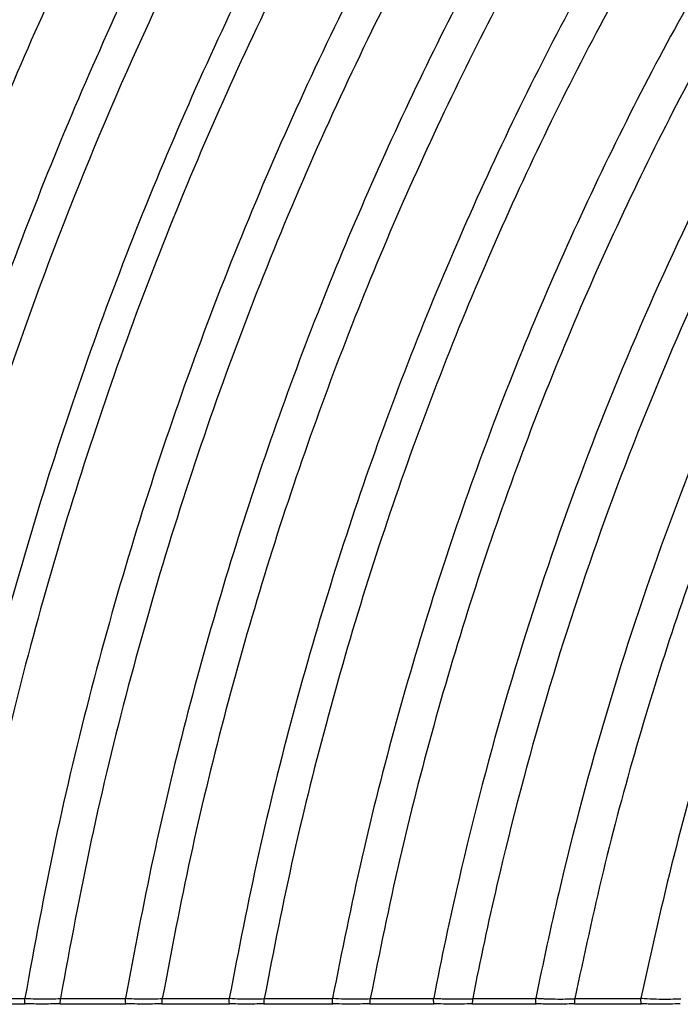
# Model space of a CAD drawing. Header units: millimetres. Extents: x 105 to 2940, y 116 to 1558.
# Tile 3 of 38: x 552 to 673, y 116 to 297. Entities that reach past the tile are written whole.
import ezdxf

# ---------------------------------------------------------------- set-up
doc = ezdxf.new("R2010")
doc.units = ezdxf.units.MM

msp = doc.modelspace()

# ---------------------------------------------------------------- linework, layer by layer
at = {"color": 7, "linetype": 'Continuous', "lineweight": 25}
for p, q in [((539.638, 115.91), (552.782, 115.91)), ((539.698, 116.91), (552.725, 116.91)), ((559.195, 115.91), (571.302, 115.91)), ((559.253, 116.88), (559.255, 116.91)), ((559.255, 116.91), (571.242, 116.91)), ((571.242, 116.91), (571.244, 116.934)), ((577.939, 115.91), (590.374, 115.91)), ((577.999, 116.878), (578.001, 116.91)), ((578.001, 116.91), (590.308, 116.91)), ((590.308, 116.91), (590.31, 116.938)), ((596.67, 115.91), (609.365, 115.91)), ((596.737, 116.873), (596.74, 116.91)), ((596.74, 116.91), (609.296, 116.91)), ((609.296, 116.91), (609.299, 116.94)), ((616.174, 115.91), (627.96, 115.91)), ((616.243, 116.87), (616.246, 116.91)), ((616.246, 116.91), (627.889, 116.91)), ((634.993, 115.91), (646.758, 115.91)), ((635.068, 116.91), (646.679, 116.91)), ((653.766, 115.91), (666.09, 115.91)), ((653.844, 116.862), (653.848, 116.91)), ((653.848, 116.91), (666.007, 116.91)), ((666.007, 116.91), (666.012, 116.948))]:
    msp.add_line(p, q, dxfattribs=at)
at = {"color": 7, "linetype": 'Continuous', "lineweight": 25, "flags": 128}
msp.add_lwpolyline([(616.239, 116.87), (616.239, 116.87), (616.243, 116.87)], dxfattribs=at)
at = {"color": 7, "linetype": 'Continuous', "lineweight": 25}
for points, knots in [([(569.745, 476.765), (564.03, 469.009), (552.509, 453.374), (536.288, 428.89), (520.747, 403.443), (506.034, 376.994), (492.186, 349.592), (479.274, 321.26), (467.691, 292.859), (457.385, 264.491), (448.301, 236.241), (440.176, 207.321), (433.074, 177.756), (426.929, 147.59), (423.784, 127.188), (422.203, 116.924)], [0, 0, 0, 0, 0.0735243, 0.1482254, 0.224082, 0.3010712, 0.3791721, 0.4583708, 0.5386606, 0.6132186, 0.6886981, 0.7651055, 0.8424495, 0.9207433, 1, 1, 1, 1]), ([(574.56, 476.695), (568.816, 468.963), (557.235, 453.372), (540.927, 428.944), (525.297, 403.542), (510.496, 377.127), (496.563, 349.746), (483.569, 321.425), (471.91, 293.025), (461.535, 264.646), (452.39, 236.379), (444.208, 207.432), (437.058, 177.833), (430.871, 147.625), (427.706, 127.19), (426.114, 116.91)], [0, 0, 0, 0, 0.0734496, 0.1480898, 0.2238987, 0.3008538, 0.3789337, 0.458124, 0.5384177, 0.6129902, 0.6884943, 0.7649366, 0.8423261, 0.9206762, 1, 1, 1, 1]), ([(592.494, 476.765), (587.36, 470.088), (577.017, 456.636), (562.315, 435.622), (548.116, 413.825), (534.536, 391.208), (521.601, 367.805), (509.361, 343.633), (497.861, 318.713), (486.969, 292.654), (476.776, 265.447), (467.381, 237.086), (458.975, 208.012), (451.627, 178.252), (445.271, 147.854), (442.023, 127.278), (440.389, 116.923)], [0, 0, 0, 0, 0.0639426, 0.1288411, 0.1946785, 0.2614411, 0.3291126, 0.3976793, 0.4671322, 0.5374666, 0.612095, 0.6876953, 0.7642747, 0.8418425, 0.9204132, 1, 1, 1, 1]), ([(599.34, 476.699), (594.169, 470.054), (583.746, 456.662), (568.928, 435.725), (554.612, 413.992), (540.914, 391.426), (527.863, 368.06), (515.509, 343.911), (503.899, 319.001), (492.901, 292.938), (482.606, 265.714), (473.115, 237.322), (464.622, 208.204), (457.199, 178.387), (450.778, 147.92), (447.499, 127.291), (445.849, 116.91)], [0, 0, 0, 0, 0.0638396, 0.1286518, 0.1944188, 0.2611267, 0.3287596, 0.3973031, 0.4667477, 0.5370887, 0.6117395, 0.6873781, 0.7640119, 0.8416506, 0.9203088, 1, 1, 1, 1]), ([(615.832, 476.765), (610.562, 470.195), (599.937, 456.952), (584.819, 436.201), (570.199, 414.622), (556.198, 392.173), (542.847, 368.889), (530.2, 344.787), (518.306, 319.89), (507.031, 293.805), (496.473, 266.522), (486.735, 238.037), (478.02, 208.791), (470.402, 178.812), (463.814, 148.153), (460.453, 127.381), (458.761, 116.925)], [0, 0, 0, 0, 0.0635774, 0.1281704, 0.1937589, 0.260328, 0.3278627, 0.3963473, 0.4657712, 0.536129, 0.6108368, 0.6865727, 0.7633448, 0.8411634, 0.9200437, 1, 1, 1, 1]), ([(622.99, 476.691), (620.372, 473.539), (601.363, 450.242), (567.818, 403.206), (527.274, 329.559), (494.303, 248.3), (474.615, 176.122), (466.535, 131.197), (464.38, 116.91)], [0.9078831, 0.9078831, 0.9078831, 0.9078831, 0.910714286, 0.928571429, 0.946428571, 0.964285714, 0.982142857, 0.990306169, 0.990306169, 0.990306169, 0.990306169]), ([(640.852, 476.765), (635.429, 470.321), (624.49, 457.323), (608.905, 436.883), (593.809, 415.56), (579.329, 393.311), (565.503, 370.168), (552.391, 346.15), (540.043, 321.28), (528.916, 296.473), (518.946, 271.832), (510.069, 247.446), (501.966, 222.452), (494.663, 196.873), (488.215, 170.726), (482.567, 144.049), (479.6, 126.005), (478.108, 116.928)], [0, 0, 0, 0, 0.0631458, 0.1273798, 0.1926763, 0.259018, 0.3263909, 0.3947783, 0.4641677, 0.5345524, 0.5986018, 0.663454, 0.7291147, 0.79559, 0.8628888, 0.9310226, 1, 1, 1, 1]), ([(647.085, 476.675), (641.626, 470.266), (630.61, 457.334), (614.91, 436.979), (599.697, 415.728), (585.098, 393.535), (571.154, 370.434), (557.925, 346.443), (545.464, 321.585), (534.231, 296.776), (524.165, 272.121), (515.201, 247.71), (507.018, 222.68), (499.641, 197.053), (493.13, 170.85), (487.426, 144.106), (484.431, 126.013), (482.924, 116.91)], [0, 0, 0, 0, 0.0630323, 0.1271723, 0.1923926, 0.258675, 0.3260055, 0.3943676, 0.4637481, 0.5341399, 0.5982093, 0.6630942, 0.7288004, 0.7953343, 0.8627047, 0.9309238, 1, 1, 1, 1]), ([(665.083, 476.765), (660.087, 471.122), (650.009, 459.742), (635.544, 441.871), (621.454, 423.24), (607.837, 403.813), (594.805, 383.737), (582.394, 363.035), (570.629, 341.737), (559.478, 319.737), (548.908, 296.894), (538.976, 273.214), (529.738, 248.705), (521.301, 223.543), (513.695, 197.751), (506.981, 171.349), (501.103, 144.378), (498.021, 126.117), (496.47, 116.928)], [0, 0, 0, 0, 0.0561068, 0.1131575, 0.1711243, 0.22999, 0.2897428, 0.3492826, 0.409657, 0.4708571, 0.532878, 0.5970088, 0.6619938, 0.7278392, 0.7945521, 0.8621418, 0.9306213, 1, 1, 1, 1]), ([(673.062, 476.676), (668.022, 471.076), (657.854, 459.78), (643.25, 442.019), (629.016, 423.482), (615.254, 404.133), (602.076, 384.117), (589.52, 363.459), (577.614, 342.188), (566.324, 320.198), (555.62, 297.349), (545.559, 273.648), (536.198, 249.101), (527.648, 223.885), (519.94, 198.024), (513.136, 171.539), (507.179, 144.47), (504.059, 126.137), (502.488, 116.91)], [0, 0, 0, 0, 0.0559586, 0.1128859, 0.1707506, 0.2295339, 0.2892231, 0.3487191, 0.4090683, 0.4702611, 0.5322923, 0.5964517, 0.6614834, 0.7273933, 0.7941893, 0.8618808, 0.9304811, 1, 1, 1, 1]), ([(689.896, 476.765), (684.757, 471.258), (674.385, 460.142), (659.467, 442.618), (644.907, 424.283), (630.813, 405.096), (617.303, 385.204), (604.418, 364.632), (592.189, 343.408), (580.583, 321.428), (569.571, 298.553), (559.215, 274.787), (549.575, 250.139), (540.766, 224.786), (532.825, 198.753), (525.815, 172.061), (519.68, 144.754), (516.472, 126.247), (514.856, 116.929)], [0, 0, 0, 0, 0.0556228, 0.1122716, 0.1699077, 0.2285072, 0.2880551, 0.3474535, 0.4077464, 0.4689234, 0.5309785, 0.5952024, 0.660339, 0.7263942, 0.7933765, 0.861296, 0.9301669, 1, 1, 1, 1]), ([(698.349, 476.667), (685.577, 463.506), (657.532, 432.004), (617.292, 376.229), (579.678, 308.825), (548.875, 234.214), (530.621, 168.936), (523.02, 128.784), (521.082, 116.91)], [0.896336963, 0.896336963, 0.896336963, 0.896336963, 0.910714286, 0.928571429, 0.946428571, 0.964285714, 0.982142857, 0.989504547, 0.989504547, 0.989504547, 0.989504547]), ([(716.515, 476.765), (711.221, 471.419), (700.523, 460.619), (685.104, 443.509), (670.012, 425.53), (655.373, 406.63), (641.313, 386.961), (627.88, 366.545), (615.112, 345.412), (602.978, 323.459), (591.45, 300.547), (580.597, 276.679), (570.487, 251.865), (561.242, 226.283), (552.905, 199.961), (545.548, 172.92), (539.113, 145.209), (535.757, 126.404), (534.066, 116.932)], [0, 0, 0, 0, 0.0550317, 0.1111928, 0.1684341, 0.2267185, 0.2860255, 0.345257, 0.405454, 0.4666051, 0.5287024, 0.5930392, 0.6583583, 0.7246653, 0.7919703, 0.8602843, 0.9296232, 1, 1, 1, 1]), ([(724.36, 476.65), (719.022, 471.357), (708.231, 460.658), (692.667, 443.682), (677.419, 425.818), (662.619, 407.015), (648.396, 387.42), (634.799, 367.059), (621.869, 345.96), (609.576, 324.022), (597.892, 301.104), (586.888, 277.211), (576.635, 252.351), (567.258, 226.704), (558.8, 200.297), (551.337, 173.154), (544.812, 145.322), (541.411, 126.428), (539.698, 116.91)], [0, 0, 0, 0, 0.054843, 0.1108487, 0.1679652, 0.226151, 0.285383, 0.3445626, 0.4047297, 0.4658729, 0.5279838, 0.5923564, 0.6577333, 0.72412, 0.7915268, 0.8599653, 0.9294518, 1, 1, 1, 1]), ([(743.194, 476.765), (737.74, 471.601), (726.708, 461.155), (710.769, 444.509), (695.12, 426.93), (679.896, 408.358), (665.245, 388.941), (651.218, 368.703), (637.862, 347.675), (625.15, 325.755), (613.056, 302.802), (601.655, 278.821), (591.026, 253.82), (581.299, 227.98), (572.525, 201.33), (564.783, 173.894), (558.018, 145.723), (554.5, 126.58), (552.727, 116.933)], [0, 0, 0, 0, 0.0543576, 0.1099576, 0.1667494, 0.2246822, 0.2837228, 0.3427709, 0.4028621, 0.4639861, 0.5261331, 0.5905987, 0.6561251, 0.7227172, 0.7903863, 0.8591451, 0.929011, 1, 1, 1, 1]), ([(752.626, 476.646), (747.116, 471.552), (735.967, 461.243), (719.847, 444.776), (704.001, 427.353), (688.569, 408.911), (673.705, 389.595), (659.463, 369.431), (645.893, 348.45), (632.97, 326.548), (620.668, 303.588), (609.067, 279.571), (598.246, 254.505), (588.341, 228.575), (579.405, 201.807), (571.522, 174.227), (564.634, 145.888), (561.058, 126.622), (559.255, 116.91)], [0, 0, 0, 0, 0.054108, 0.1094906, 0.1661087, 0.2239073, 0.282847, 0.3418262, 0.4018771, 0.4629909, 0.5251568, 0.5896712, 0.6552764, 0.721977, 0.7897844, 0.8587121, 0.9287783, 1, 1, 1, 1]), ([(770.659, 476.765), (765.032, 471.807), (753.639, 461.771), (737.147, 445.659), (720.9, 428.544), (705.038, 410.357), (689.731, 391.236), (675.042, 371.209), (661.025, 350.308), (647.662, 328.43), (635.477, 306.43), (624.428, 284.424), (614.461, 262.515), (605.203, 239.894), (596.701, 216.581), (588.989, 192.596), (582.133, 167.958), (576.081, 142.705), (572.865, 125.568), (571.244, 116.934)], [0, 0, 0, 0, 0.0536175, 0.1085478, 0.1648024, 0.2223214, 0.281054, 0.3398919, 0.3998606, 0.4609524, 0.5231566, 0.5796318, 0.6369888, 0.6952294, 0.75436, 0.8143905, 0.8753315, 0.9371975, 1, 1, 1, 1]), ([(780.83, 476.636), (775.138, 471.761), (763.612, 461.89), (746.915, 445.993), (730.448, 429.068), (714.35, 411.04), (698.793, 392.046), (683.853, 372.11), (669.583, 351.267), (655.969, 329.413), (643.548, 307.405), (632.278, 285.362), (622.107, 263.39), (612.658, 240.68), (603.978, 217.252), (596.105, 193.128), (589.105, 168.326), (582.93, 142.887), (579.652, 125.613), (578.001, 116.91)], [0, 0, 0, 0, 0.0533403, 0.1080054, 0.1640391, 0.2213889, 0.2799973, 0.338751, 0.3986706, 0.4597486, 0.5219748, 0.5784992, 0.6359333, 0.6942788, 0.7535419, 0.8137331, 0.8748635, 0.9369483, 1, 1, 1, 1]), ([(800.258, 476.765), (794.429, 472.053), (782.624, 462.51), (765.5, 447.042), (748.582, 430.495), (731.998, 412.782), (715.928, 394.035), (700.462, 374.274), (685.666, 353.535), (671.526, 331.715), (658.611, 309.673), (646.879, 287.535), (636.282, 265.414), (626.43, 242.501), (617.376, 218.815), (609.163, 194.381), (601.865, 169.217), (595.431, 143.367), (592.027, 125.795), (590.31, 116.938)], [0, 0, 0, 0, 0.0527998, 0.1069416, 0.1625092, 0.2195008, 0.2778494, 0.3364285, 0.3962464, 0.4572943, 0.5195639, 0.5761881, 0.6337788, 0.6923379, 0.7518713, 0.8123904, 0.8739074, 0.936439, 1, 1, 1, 1]), ([(810.426, 476.616), (809.031, 475.545), (801.749, 469.951), (788.738, 459.322), (771.66, 444.13), (754.832, 427.796), (738.312, 410.314), (722.298, 391.791), (706.876, 372.253), (692.114, 351.731), (678.001, 330.126), (665.102, 308.287), (653.38, 286.341), (642.785, 264.401), (632.932, 241.664), (623.87, 218.151), (615.647, 193.883), (608.333, 168.881), (601.881, 143.187), (598.463, 125.717), (596.74, 116.91)], [0, 0, 0, 0, 0.0123301, 0.0643641, 0.1177277, 0.1725072, 0.2287127, 0.2862784, 0.3440901, 0.4031415, 0.4634238, 0.52493, 0.5808746, 0.6377878, 0.6956719, 0.7545328, 0.8143819, 0.875232, 0.9370995, 1, 1, 1, 1]), ([(831.496, 476.765), (825.782, 472.596), (814.229, 464.168), (797.406, 450.43), (780.749, 435.675), (764.334, 419.797), (748.211, 402.803), (732.572, 384.792), (717.503, 365.789), (703.069, 345.824), (689.258, 324.799), (676.625, 303.539), (665.132, 282.167), (654.735, 260.795), (645.053, 238.638), (636.136, 215.717), (628.03, 192.053), (620.806, 167.663), (614.416, 142.591), (611.014, 125.538), (609.299, 116.94)], [0, 0, 0, 0, 0.0489522, 0.0989717, 0.1502754, 0.2029489, 0.2570041, 0.3123789, 0.3680019, 0.4248301, 0.4828566, 0.5420761, 0.5959541, 0.6507783, 0.7065516, 0.7632798, 0.8209748, 0.879649, 0.9393188, 1, 1, 1, 1]), ([(843.254, 476.605), (839.189, 473.779), (830.985, 468.074), (817.318, 457.773), (802.194, 445.519), (785.781, 430.986), (769.589, 415.364), (753.685, 398.637), (738.253, 380.908), (723.378, 362.198), (709.125, 342.538), (695.48, 321.831), (682.994, 300.888), (671.628, 279.833), (661.34, 258.771), (651.753, 236.933), (642.917, 214.337), (634.877, 191.004), (627.703, 166.95), (621.348, 142.218), (617.957, 125.393), (616.246, 116.91)], [0, 0, 0, 0, 0.0340322, 0.0686912, 0.1176242, 0.1678171, 0.2193549, 0.2722508, 0.3264443, 0.3808873, 0.4365172, 0.4933277, 0.5513146, 0.6040789, 0.6577773, 0.712413, 0.7679923, 0.8245265, 0.8820284, 0.9405144, 1, 1, 1, 1]), ([(864.387, 476.765), (851.79, 468.815), (825.305, 450.414), (785.817, 416.422), (746.552, 374.436), (710.259, 325.536), (678.149, 269.865), (651.419, 207.746), (635.917, 155.429), (629.307, 124.272), (627.893, 116.941)], [0.85870181, 0.85870181, 0.85870181, 0.85870181, 0.875, 0.89285714, 0.91071429, 0.92857143, 0.94642857, 0.96428571, 0.98214286, 0.98755908, 0.98755908, 0.98755908, 0.98755908]), ([(877.604, 476.595), (862.203, 467.364), (832.995, 447.661), (791.083, 411.658), (752.337, 370.314), (716.496, 322.135), (684.755, 267.251), (658.299, 205.971), (642.981, 154.512), (636.442, 123.947), (635.068, 116.91)], [0.8547345, 0.8547345, 0.8547345, 0.8547345, 0.875, 0.89285714, 0.91071429, 0.92857143, 0.94642857, 0.96428571, 0.98214286, 0.98741048, 0.98741048, 0.98741048, 0.98741048]), ([(900.943, 476.765), (880.464, 465.649), (846.109, 443.779), (799.593, 403.958), (761.685, 363.653), (726.574, 316.639), (695.43, 263.028), (669.415, 203.101), (654.406, 153.056), (647.986, 123.48), (646.683, 116.945)], [0.84714154, 0.84714154, 0.84714154, 0.84714154, 0.875, 0.89285714, 0.91071429, 0.92857143, 0.94642857, 0.96428571, 0.98214286, 0.98714014, 0.98714014, 0.98714014, 0.98714014]), ([(915.749, 476.569), (909.764, 473.438), (897.575, 467.061), (879.545, 456.298), (861.41, 444.388), (844.254, 431.879), (828.108, 418.929), (812.961, 405.678), (797.999, 391.422), (783.279, 376.146), (768.97, 359.941), (755.149, 342.825), (741.876, 324.823), (729.138, 305.842), (717.448, 286.625), (706.775, 267.282), (697.079, 247.913), (688.01, 227.807), (679.613, 206.979), (671.931, 185.447), (665.029, 163.223), (658.868, 140.345), (655.531, 124.768), (653.848, 116.91)], [0, 0, 0, 0, 0.0440095, 0.0896208, 0.1367538, 0.1853498, 0.2279094, 0.2715827, 0.3164506, 0.3625313, 0.4097751, 0.4572699, 0.5058356, 0.5554711, 0.606177, 0.6523542, 0.6993871, 0.7472802, 0.7960402, 0.8456784, 0.8962075, 0.9476426, 1, 1, 1, 1]), ([(944.15, 476.765), (939.13, 474.503), (928.905, 469.896), (913.643, 462.131), (898.162, 453.543), (882.567, 444.045), (866.931, 433.62), (851.549, 422.386), (836.476, 410.345), (821.739, 397.507), (807.176, 383.693), (792.839, 368.886), (778.894, 353.175), (765.416, 336.575), (752.461, 319.109), (740.017, 300.687), (728.065, 281.181), (716.688, 260.584), (705.971, 238.894), (696.059, 216.264), (687.01, 192.717), (678.921, 168.269), (671.749, 142.971), (667.937, 125.682), (666.012, 116.948)], [0, 0, 0, 0, 0.0349429, 0.0711846, 0.1086553, 0.1472962, 0.1870599, 0.2279117, 0.2681676, 0.3094828, 0.3519361, 0.395547, 0.4402697, 0.4852411, 0.5312382, 0.5782614, 0.6263129, 0.6764046, 0.7275731, 0.7798261, 0.8331758, 0.8876406, 0.9432406, 1, 1, 1, 1]), ([(552.782, 115.922), (552.777, 115.922), (552.762, 115.922), (552.743, 116.05), (552.728, 116.274), (552.721, 116.574), (552.724, 116.798), (552.725, 116.91)], [0, 0, 0, 0, 0.1439347, 0.3583682, 0.5722941, 0.7861442, 1, 1, 1, 1]), ([(552.727, 116.933), (552.727, 116.933), (553.039, 116.933), (554.099, 116.859), (555.684, 116.845), (557.496, 116.828), (558.74, 116.88), (559.25, 116.88), (559.25, 116.88)], [0, 0, 0, 0, 0.0000102, 0.1597372, 0.4622566, 0.7390724, 0.9999898, 1, 1, 1, 1]), ([(552.803, 115.944), (552.803, 115.943), (552.799, 115.93), (552.795, 115.923), (552.791, 115.916)], [0, 0, 0, 0, 0.1051631, 1, 1, 1, 1]), ([(559.175, 115.944), (558.611, 115.924), (557.475, 115.883), (555.698, 115.87), (554.134, 115.892), (553.158, 115.93), (552.803, 115.944)], [0, 0, 0, 0, 0.2670845, 0.537047, 0.8319634, 1, 1, 1, 1]), ([(559.175, 115.944), (559.176, 115.943), (559.179, 115.932), (559.182, 115.926), (559.185, 115.92)], [0, 0, 0, 0, 0.1323607, 1, 1, 1, 1]), ([(559.195, 115.924), (559.201, 115.922), (559.214, 115.917), (559.233, 116.035), (559.248, 116.251), (559.256, 116.545), (559.254, 116.768), (559.253, 116.88)], [0, 0, 0, 0, 0.1272546, 0.3458806, 0.5639818, 0.7819876, 1, 1, 1, 1]), ([(559.25, 116.88), (559.25, 116.88), (559.251, 116.88), (559.252, 116.88), (559.253, 116.88)], [0, 0, 0, 0, 0.0205929, 1, 1, 1, 1]), ([(571.302, 115.922), (571.296, 115.922), (571.28, 115.922), (571.26, 116.05), (571.245, 116.274), (571.237, 116.574), (571.24, 116.798), (571.242, 116.91)], [0, 0, 0, 0, 0.1442111, 0.3586096, 0.5724545, 0.7862255, 1, 1, 1, 1]), ([(571.244, 116.934), (571.244, 116.934), (571.568, 116.934), (572.665, 116.855), (574.307, 116.84), (576.183, 116.821), (577.469, 116.878), (577.995, 116.878), (577.995, 116.878)], [0, 0, 0, 0, 0.0000098, 0.1602504, 0.4625425, 0.7396081, 0.9999902, 1, 1, 1, 1]), ([(571.323, 115.944), (571.323, 115.943), (571.319, 115.93), (571.314, 115.923), (571.311, 115.916)], [0, 0, 0, 0, 0.1026465, 1, 1, 1, 1]), ([(577.918, 115.944), (577.335, 115.922), (576.161, 115.878), (574.322, 115.864), (572.702, 115.888), (571.691, 115.929), (571.323, 115.944)], [0, 0, 0, 0, 0.2666416, 0.5367877, 0.8313871, 1, 1, 1, 1]), ([(577.918, 115.944), (577.918, 115.943), (577.922, 115.933), (577.925, 115.926), (577.928, 115.92)], [0, 0, 0, 0, 0.1316967, 1, 1, 1, 1]), ([(577.939, 115.924), (577.944, 115.922), (577.958, 115.917), (577.978, 116.034), (577.994, 116.249), (578.002, 116.543), (578, 116.766), (577.999, 116.878)], [0, 0, 0, 0, 0.12619008, 0.34512738, 0.56350365, 0.7817476, 1, 1, 1, 1]), ([(577.995, 116.878), (577.995, 116.878), (577.995, 116.878), (577.995, 116.878), (577.996, 116.878), (577.997, 116.878), (577.999, 116.878)], [-0.0000000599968, -0.0000000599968, -0.0000000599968, -0.0000000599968, 0, 0, 0, 0.0000031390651, 0.0000031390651, 0.0000031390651, 0.0000031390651]), ([(590.374, 115.922), (590.368, 115.922), (590.35, 115.922), (590.328, 116.051), (590.311, 116.275), (590.302, 116.574), (590.306, 116.798), (590.308, 116.91)], [0, 0, 0, 0, 0.14501536, 0.35930519, 0.57294091, 0.78647083, 1, 1, 1, 1]), ([(590.31, 116.938), (590.31, 116.938), (590.615, 116.938), (591.647, 116.853), (593.215, 116.836), (595.006, 116.815), (596.234, 116.873), (596.733, 116.873), (596.733, 116.873)], [0, 0, 0, 0, 0.00001032, 0.15816908, 0.45912168, 0.74115556, 0.99998968, 1, 1, 1, 1]), ([(590.399, 115.944), (590.398, 115.943), (590.393, 115.93), (590.389, 115.922), (590.384, 115.916)], [0, 0, 0, 0, 0.0964032, 1, 1, 1, 1]), ([(596.646, 115.944), (596.095, 115.921), (594.978, 115.874), (593.232, 115.859), (591.695, 115.885), (590.745, 115.928), (590.399, 115.944)], [0, 0, 0, 0, 0.2663048, 0.5400282, 0.8319522, 1, 1, 1, 1]), ([(596.646, 115.944), (596.647, 115.943), (596.65, 115.933), (596.654, 115.926), (596.657, 115.921)], [0, 0, 0, 0, 0.1290945, 1, 1, 1, 1]), ([(596.67, 115.924), (596.676, 115.922), (596.692, 115.916), (596.713, 116.032), (596.731, 116.245), (596.741, 116.538), (596.738, 116.761), (596.737, 116.873)], [0, 0, 0, 0, 0.1240368, 0.343626, 0.562517, 0.7812586, 1, 1, 1, 1]), ([(596.733, 116.873), (596.733, 116.873), (596.734, 116.873), (596.735, 116.873), (596.737, 116.873)], [0, 0, 0, 0, 0.0153583, 1, 1, 1, 1]), ([(609.365, 115.922), (609.358, 115.922), (609.34, 115.922), (609.317, 116.051), (609.299, 116.275), (609.29, 116.574), (609.294, 116.798), (609.296, 116.91)], [0, 0, 0, 0, 0.1452906, 0.359552, 0.5731052, 0.7865561, 1, 1, 1, 1]), ([(609.299, 116.94), (609.299, 116.94), (609.632, 116.94), (610.751, 116.846), (612.447, 116.827), (614.38, 116.804), (615.701, 116.87), (616.239, 116.87), (616.239, 116.87)], [0, 0, 0, 0, 0.0000095, 0.1600837, 0.4610659, 0.7416642, 0.9999905, 1, 1, 1, 1]), ([(609.39, 115.944), (609.389, 115.943), (609.384, 115.93), (609.379, 115.922), (609.375, 115.916)], [0, 0, 0, 0, 0.0945079, 1, 1, 1, 1]), ([(616.15, 115.944), (615.556, 115.918), (614.351, 115.866), (612.465, 115.849), (610.799, 115.878), (609.768, 115.926), (609.39, 115.944)], [0, 0, 0, 0, 0.2655097, 0.5381889, 0.8305185, 1, 1, 1, 1]), ([(616.15, 115.944), (616.15, 115.943), (616.154, 115.933), (616.158, 115.927), (616.161, 115.921)], [0, 0, 0, 0, 0.1293637, 1, 1, 1, 1]), ([(616.174, 115.924), (616.18, 115.922), (616.196, 115.916), (616.219, 116.031), (616.238, 116.244), (616.247, 116.536), (616.244, 116.759), (616.243, 116.87)], [0, 0, 0, 0, 0.1228603, 0.3427788, 0.5619709, 0.7809876, 1, 1, 1, 1]), ([(627.96, 115.922), (627.953, 115.922), (627.935, 115.922), (627.911, 116.051), (627.893, 116.275), (627.884, 116.574), (627.888, 116.798), (627.889, 116.91)], [0, 0, 0, 0, 0.1455055, 0.3597441, 0.5732454, 0.7866199, 1, 1, 1, 1]), ([(627.893, 116.941), (628.187, 116.926), (628.484, 116.908), (629.078, 116.88), (629.377, 116.868), (630.273, 116.837), (630.874, 116.824), (632.678, 116.806), (633.879, 116.823), (635.059, 116.868)], [0, 0, 0, 0, 0.125, 0.125, 0.25, 0.25, 0.5, 0.5, 1, 1, 1, 1]), ([(627.986, 115.944), (627.985, 115.943), (627.98, 115.93), (627.975, 115.922), (627.971, 115.916)], [0, 0, 0, 0, 0.0931167, 1, 1, 1, 1]), ([(634.968, 115.944), (634.355, 115.917), (633.112, 115.861), (631.163, 115.844), (629.442, 115.874), (628.377, 115.925), (627.986, 115.944)], [0, 0, 0, 0, 0.26553012, 0.53797525, 0.83019342, 1, 1, 1, 1]), ([(634.968, 115.944), (634.969, 115.943), (634.972, 115.933), (634.987, 115.904), (635.012, 115.908), (635.039, 116.026), (635.058, 116.243), (635.068, 116.534), (635.065, 116.757), (635.064, 116.868)], [0, 0, 0, 0, 0.008053, 0.0618145, 0.2506283, 0.4385537, 0.6258046, 0.812897, 1, 1, 1, 1]), ([(635.059, 116.868), (635.059, 116.868), (635.059, 116.868), (635.059, 116.868), (635.061, 116.868), (635.062, 116.868), (635.064, 116.868)], [-0.0000000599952, -0.0000000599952, -0.0000000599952, -0.0000000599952, 0, 0, 0, 0.0000045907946, 0.0000045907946, 0.0000045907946, 0.0000045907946]), ([(646.758, 115.922), (646.75, 115.922), (646.729, 115.923), (646.703, 116.052), (646.683, 116.276), (646.673, 116.575), (646.677, 116.798), (646.679, 116.91)], [0, 0, 0, 0, 0.1465049, 0.3606285, 0.5738495, 0.7869198, 1, 1, 1, 1]), ([(646.683, 116.945), (646.83, 116.937), (646.977, 116.926), (647.272, 116.909), (647.42, 116.901), (647.865, 116.878), (648.163, 116.864), (649.058, 116.83), (649.659, 116.815), (651.462, 116.794), (652.663, 116.813), (653.838, 116.862)], [0, 0, 0, 0, 0.0625, 0.0625, 0.125, 0.125, 0.25, 0.25, 0.5, 0.5, 1, 1, 1, 1]), ([(646.786, 115.944), (646.785, 115.943), (646.78, 115.93), (646.774, 115.922), (646.769, 115.916)], [0, 0, 0, 0, 0.08764792, 1, 1, 1, 1]), ([(653.738, 115.944), (653.13, 115.914), (651.891, 115.853), (649.948, 115.834), (648.229, 115.867), (647.176, 115.923), (646.786, 115.944)], [0, 0, 0, 0, 0.2646243, 0.5396365, 0.8296431, 1, 1, 1, 1]), ([(653.738, 115.944), (653.739, 115.943), (653.742, 115.934), (653.746, 115.927), (653.75, 115.922)], [0, 0, 0, 0, 0.1296889, 1, 1, 1, 1]), ([(653.766, 115.924), (653.772, 115.922), (653.79, 115.915), (653.815, 116.027), (653.837, 116.238), (653.848, 116.529), (653.845, 116.751), (653.844, 116.862)], [0, 0, 0, 0, 0.1190764, 0.3401505, 0.5602434, 0.7801256, 1, 1, 1, 1]), ([(653.838, 116.862), (653.838, 116.862), (653.838, 116.862), (653.838, 116.862), (653.84, 116.862), (653.842, 116.862), (653.844, 116.862)], [-0.0000000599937, -0.0000000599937, -0.0000000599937, -0.0000000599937, 0, 0, 0, 0.0000055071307, 0.0000055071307, 0.0000055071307, 0.0000055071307]), ([(666.09, 115.922), (666.081, 115.922), (666.06, 115.923), (666.032, 116.052), (666.011, 116.276), (666.001, 116.575), (666.005, 116.798), (666.007, 116.91)], [0, 0, 0, 0, 0.1471266, 0.361183, 0.5742286, 0.7871101, 1, 1, 1, 1]), ([(666.012, 116.948), (666.012, 116.948), (666.364, 116.948), (667.528, 116.83), (669.329, 116.805), (671.372, 116.776), (672.761, 116.857), (673.324, 116.857), (673.324, 116.857)], [0, 0, 0, 0, 0.000009, 0.1602132, 0.4590266, 0.7441075, 0.999991, 1, 1, 1, 1]), ([(666.12, 115.944), (666.119, 115.943), (666.113, 115.93), (666.107, 115.922), (666.102, 115.916)], [0, 0, 0, 0, 0.0847277, 1, 1, 1, 1]), ([(673.219, 115.944), (672.6, 115.911), (671.334, 115.845), (669.349, 115.825), (667.592, 115.861), (666.519, 115.921), (666.12, 115.944)], [0, 0, 0, 0, 0.2642837, 0.5401838, 0.8291272, 1, 1, 1, 1]), ([(673.219, 115.944), (673.219, 115.943), (673.223, 115.934), (673.227, 115.928), (673.23, 115.923)], [0, 0, 0, 0, 0.1311872, 1, 1, 1, 1])]:
    msp.add_open_spline(points, degree=3, knots=knots, dxfattribs=at)
for points in [[(552.725, 116.91), (552.725, 116.917), (552.726, 116.925), (552.727, 116.933)], [(627.889, 116.91), (627.89, 116.92), (627.891, 116.931), (627.893, 116.941)], [(635.064, 116.868), (635.064, 116.882), (635.065, 116.896), (635.068, 116.91)], [(646.679, 116.91), (646.68, 116.922), (646.681, 116.934), (646.683, 116.945)]]:
    msp.add_open_spline(points, degree=3, dxfattribs=at)

doc.saveas('drawing.dxf')
